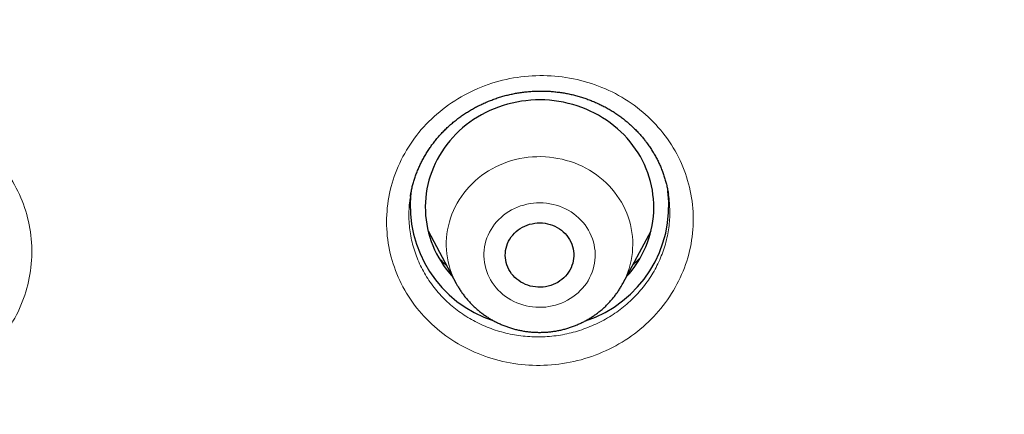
# Model space of a CAD drawing. Header units: millimetres. Extents: x 8 to 450, y 12 to 574.
# Tile 228 of 256: x 246 to 259, y 531 to 536. Entities that reach past the tile are written whole.
import ezdxf

# ---------------------------------------------------------------- set-up
doc = ezdxf.new("R2010")
doc.units = ezdxf.units.MM

msp = doc.modelspace()

# ---------------------------------------------------------------- linework, layer by layer
at = {"color": 7, "linetype": 'Continuous', "lineweight": 30}
for p, q in [((250.81, 533.919), (250.81, 533.916)), ((251.043, 533.47), (251.412, 532.779)), ((253.6, 532.779), (253.969, 533.47)), ((251.413, 532.778), (251.412, 532.779))]:
    msp.add_line(p, q, dxfattribs=at)
at = {"color": 7, "linetype": 'Continuous', "lineweight": 30, "flags": 128}
for points in [[(253.645, 532.864), (253.645, 532.864), (253.685, 532.909), (253.722, 532.955), (253.757, 533.003), (253.79, 533.053), (253.821, 533.103), (253.85, 533.155), (253.876, 533.207), (253.9, 533.261), (253.922, 533.316), (253.941, 533.371), (253.958, 533.427), (253.972, 533.484), (253.984, 533.541), (253.993, 533.599), (254, 533.657), (254.004, 533.715), (254.006, 533.773), (254.005, 533.831), (254.001, 533.889), (253.995, 533.947), (253.987, 534.005), (253.976, 534.062), (253.962, 534.119), (253.946, 534.176), (253.927, 534.231), (253.906, 534.286), (253.883, 534.34), (253.857, 534.393), (253.829, 534.445), (253.799, 534.496), (253.766, 534.545), (253.731, 534.593), (253.695, 534.64), (253.656, 534.686), (253.615, 534.73), (253.572, 534.772), (253.528, 534.812), (253.482, 534.851), (253.434, 534.888), (253.384, 534.923), (253.333, 534.956), (253.281, 534.988), (253.227, 535.017), (253.172, 535.044), (253.116, 535.068), (253.059, 535.091), (253.001, 535.111), (252.942, 535.129), (252.882, 535.145), (252.822, 535.159), (252.761, 535.17), (252.7, 535.178), (252.638, 535.185), (252.576, 535.189), (252.514, 535.19), (252.452, 535.189), (252.39, 535.186), (252.328, 535.18), (252.267, 535.172), (252.206, 535.162), (252.146, 535.149), (252.086, 535.134), (252.027, 535.116), (251.968, 535.096), (251.911, 535.074), (251.854, 535.05), (251.799, 535.024), (251.745, 534.995), (251.692, 534.965), (251.641, 534.932), (251.591, 534.898), (251.543, 534.861), (251.496, 534.823), (251.451, 534.783), (251.408, 534.741), (251.367, 534.697), (251.327, 534.652), (251.29, 534.606), (251.255, 534.558), (251.222, 534.509), (251.191, 534.458), (251.162, 534.406), (251.136, 534.354), (251.112, 534.3), (251.09, 534.245), (251.071, 534.19), (251.054, 534.134), (251.04, 534.077), (251.028, 534.02), (251.018, 533.962), (251.012, 533.905), (251.008, 533.846), (251.006, 533.788), (251.007, 533.73), (251.01, 533.672), (251.016, 533.614), (251.025, 533.556), (251.036, 533.499), (251.05, 533.442), (251.066, 533.386), (251.085, 533.33), (251.106, 533.275), (251.129, 533.221), (251.155, 533.168), (251.183, 533.116), (251.213, 533.066), (251.246, 533.016), (251.28, 532.968), (251.28, 532.968)], [(252.138, 532.907), (252.12, 532.934), (252.103, 532.962), (252.089, 532.991), (252.078, 533.022), (252.068, 533.052), (252.062, 533.084), (252.058, 533.116), (252.056, 533.147), (252.057, 533.179), (252.06, 533.211), (252.067, 533.243), (252.075, 533.274), (252.086, 533.304), (252.1, 533.333), (252.116, 533.362), (252.134, 533.389), (252.154, 533.415), (252.176, 533.439), (252.2, 533.462), (252.226, 533.482), (252.253, 533.501), (252.282, 533.518), (252.313, 533.533), (252.344, 533.546), (252.376, 533.556), (252.409, 533.564), (252.442, 533.57), (252.476, 533.573), (252.51, 533.574), (252.544, 533.573), (252.578, 533.569), (252.612, 533.562), (252.644, 533.554), (252.676, 533.543), (252.707, 533.529), (252.737, 533.514), (252.766, 533.497), (252.793, 533.477), (252.818, 533.456), (252.842, 533.433), (252.863, 533.408), (252.883, 533.382), (252.901, 533.354), (252.916, 533.326), (252.929, 533.296), (252.939, 533.266), (252.947, 533.235), (252.953, 533.203), (252.955, 533.171), (252.956, 533.139), (252.953, 533.107), (252.949, 533.076), (252.941, 533.044), (252.931, 533.014), (252.919, 532.984), (252.904, 532.955), (252.888, 532.927), (252.868, 532.901), (252.847, 532.876), (252.824, 532.852), (252.799, 532.83), (252.772, 532.811), (252.744, 532.793), (252.715, 532.777), (252.684, 532.763), (252.652, 532.751), (252.619, 532.742), (252.586, 532.735), (252.553, 532.731), (252.519, 532.729), (252.484, 532.729), (252.451, 532.732), (252.417, 532.737), (252.384, 532.744), (252.351, 532.754), (252.32, 532.766), (252.289, 532.781), (252.26, 532.797), (252.232, 532.816), (252.206, 532.836), (252.182, 532.858), (252.159, 532.882), (252.138, 532.907)]]:
    msp.add_lwpolyline(points, dxfattribs=at)
at = {"color": 252, "linetype": 'Continuous', "lineweight": 0, "flags": 128}
for points in [[(251.412, 532.779), (251.394, 532.814), (251.372, 532.862), (251.352, 532.912), (251.334, 532.962), (251.319, 533.013), (251.307, 533.064), (251.297, 533.116), (251.289, 533.168), (251.285, 533.221), (251.282, 533.274), (251.282, 533.326), (251.285, 533.379), (251.291, 533.431), (251.299, 533.484), (251.309, 533.535), (251.322, 533.587), (251.338, 533.637), (251.356, 533.687), (251.376, 533.737), (251.399, 533.785), (251.424, 533.832), (251.451, 533.878), (251.481, 533.923), (251.512, 533.966), (251.546, 534.008), (251.582, 534.049), (251.62, 534.088), (251.659, 534.125), (251.701, 534.161), (251.744, 534.195), (251.789, 534.227), (251.835, 534.257), (251.883, 534.285), (251.932, 534.31), (251.982, 534.334), (252.033, 534.355), (252.085, 534.375), (252.138, 534.392), (252.192, 534.406), (252.247, 534.419), (252.302, 534.429), (252.357, 534.436), (252.413, 534.442), (252.469, 534.444), (252.525, 534.445), (252.582, 534.443), (252.637, 534.438), (252.693, 534.431), (252.748, 534.422), (252.803, 534.41), (252.857, 534.396), (252.911, 534.38), (252.963, 534.362), (253.015, 534.341), (253.065, 534.318), (253.115, 534.293), (253.163, 534.265), (253.209, 534.236), (253.254, 534.205), (253.298, 534.172), (253.34, 534.136), (253.38, 534.1), (253.419, 534.061), (253.455, 534.021), (253.489, 533.979), (253.522, 533.936), (253.552, 533.892), (253.58, 533.846), (253.606, 533.799), (253.629, 533.751), (253.65, 533.703), (253.669, 533.653), (253.685, 533.602), (253.699, 533.551), (253.71, 533.499), (253.719, 533.447), (253.725, 533.395), (253.729, 533.342), (253.73, 533.29), (253.728, 533.237), (253.724, 533.184), (253.718, 533.132), (253.708, 533.08), (253.697, 533.028), (253.682, 532.977), (253.666, 532.927), (253.646, 532.877), (253.625, 532.829), (253.601, 532.781), (253.6, 532.778)], [(253.103, 533.547), (253.077, 533.58), (253.049, 533.611), (253.019, 533.64), (252.987, 533.668), (252.954, 533.694), (252.919, 533.718), (252.882, 533.74), (252.845, 533.76), (252.806, 533.777), (252.766, 533.793), (252.725, 533.806), (252.683, 533.817), (252.641, 533.826), (252.598, 533.832), (252.555, 533.836), (252.512, 533.838), (252.468, 533.837), (252.425, 533.833), (252.382, 533.828), (252.34, 533.82), (252.298, 533.809), (252.257, 533.797), (252.217, 533.782), (252.177, 533.764), (252.139, 533.745), (252.103, 533.724), (252.067, 533.7), (252.033, 533.675), (252.001, 533.647), (251.971, 533.619), (251.942, 533.588), (251.916, 533.556), (251.891, 533.522), (251.869, 533.487), (251.849, 533.451), (251.831, 533.414), (251.816, 533.376), (251.803, 533.337), (251.792, 533.298), (251.784, 533.258), (251.779, 533.218), (251.776, 533.177), (251.776, 533.136), (251.778, 533.096), (251.783, 533.055), (251.79, 533.015), (251.8, 532.976), (251.812, 532.937), (251.827, 532.898), (251.844, 532.861), (251.864, 532.825), (251.885, 532.789), (251.909, 532.755), (251.935, 532.723), (251.963, 532.692), (251.993, 532.663), (252.025, 532.635), (252.058, 532.609), (252.093, 532.585), (252.13, 532.563), (252.167, 532.543), (252.206, 532.525), (252.246, 532.51), (252.287, 532.496), (252.329, 532.485), (252.371, 532.477), (252.414, 532.47), (252.457, 532.466), (252.5, 532.465), (252.544, 532.466), (252.587, 532.469), (252.63, 532.475), (252.672, 532.483), (252.714, 532.493), (252.755, 532.506), (252.795, 532.521), (252.834, 532.538), (252.873, 532.558), (252.909, 532.579), (252.945, 532.603), (252.979, 532.628), (253.011, 532.655), (253.041, 532.684), (253.07, 532.715), (253.096, 532.747), (253.121, 532.78), (253.143, 532.815), (253.163, 532.851), (253.181, 532.888), (253.196, 532.926), (253.209, 532.965), (253.22, 533.005), (253.228, 533.045), (253.233, 533.085), (253.236, 533.126), (253.236, 533.166), (253.234, 533.207), (253.229, 533.247), (253.222, 533.287), (253.212, 533.327), (253.2, 533.366), (253.185, 533.404), (253.168, 533.442), (253.148, 533.478), (253.127, 533.513), (253.103, 533.547)]]:
    msp.add_lwpolyline(points, dxfattribs=at)
at = {"color": 7, "linetype": 'Continuous', "lineweight": 30}
for centre, radius, start, end in [((252.4, 533.798), 1.591, 173.737, 251.8295), ((252.61, 533.8), 1.593, 288.2733, 6.9051), ((252.421, 533.825), 1.426, 216.9234, 222.3609)]:
    msp.add_arc(centre, radius, start, end, dxfattribs=at)
for points, knots in [([(279.178, 531.721), (279.178, 531.726), (279.177, 531.735), (279.177, 531.747), (279.176, 531.759), (279.175, 531.769), (279.175, 531.78), (279.174, 531.791), (279.173, 531.811), (279.171, 531.841), (279.169, 531.882), (279.166, 531.927), (279.163, 531.977), (279.16, 532.029), (279.156, 532.083), (279.151, 532.16), (279.145, 532.258), (279.137, 532.373), (279.13, 532.462), (279.126, 532.523), (279.123, 532.558), (279.121, 532.585), (279.119, 532.604), (279.118, 532.618), (279.117, 532.632), (279.116, 532.651), (279.114, 532.678), (279.111, 532.715), (279.107, 532.758), (279.101, 532.834), (279.092, 532.941), (279.08, 533.077), (279.068, 533.219), (279.054, 533.366), (279.039, 533.517), (279.024, 533.672), (279.004, 533.858), (278.981, 534.071), (278.954, 534.307), (278.933, 534.485), (278.918, 534.605), (278.91, 534.671), (278.901, 534.737), (278.893, 534.801), (278.885, 534.864), (278.877, 534.921), (278.87, 534.972), (278.865, 535.013), (278.861, 535.045), (278.857, 535.069), (278.855, 535.089), (278.852, 535.104), (278.85, 535.121), (278.847, 535.142), (278.843, 535.17), (278.839, 535.204), (278.833, 535.246), (278.826, 535.297), (278.817, 535.357), (278.808, 535.424), (278.797, 535.497), (278.785, 535.578), (278.765, 535.713), (278.736, 535.897), (278.7, 536.125), (278.664, 536.344), (278.628, 536.556), (278.593, 536.759), (278.558, 536.955), (278.523, 537.142), (278.49, 537.319), (278.457, 537.487), (278.426, 537.646), (278.396, 537.796), (278.367, 537.936), (278.339, 538.068), (278.314, 538.19), (278.289, 538.302), (278.267, 538.406), (278.246, 538.5), (278.23, 538.573), (278.218, 538.628), (278.209, 538.665), (278.202, 538.7), (278.194, 538.732), (278.189, 538.758), (278.184, 538.779), (278.179, 538.799), (278.174, 538.822), (278.167, 538.851), (278.16, 538.884), (278.151, 538.921), (278.142, 538.961), (278.13, 539.011), (278.116, 539.072), (278.099, 539.145), (278.08, 539.224), (278.059, 539.309), (278.037, 539.401), (278.013, 539.498), (277.988, 539.602), (277.951, 539.747), (277.905, 539.931), (277.848, 540.148), (277.791, 540.364), (277.733, 540.578), (277.674, 540.789), (277.617, 540.994), (277.56, 541.191), (277.504, 541.381), (277.45, 541.563), (277.397, 541.739), (277.346, 541.907), (277.295, 542.068), (277.247, 542.22), (277.201, 542.365), (277.157, 542.502), (277.114, 542.631), (277.08, 542.736), (277.053, 542.817), (277.033, 542.876), (277.014, 542.933), (276.995, 542.988), (276.977, 543.041), (276.96, 543.092), (276.945, 543.137), (276.932, 543.174), (276.922, 543.201), (276.915, 543.223), (276.909, 543.241), (276.902, 543.26), (276.893, 543.287), (276.881, 543.322), (276.865, 543.366), (276.847, 543.419), (276.825, 543.481), (276.801, 543.55), (276.773, 543.627), (276.743, 543.711), (276.71, 543.804), (276.676, 543.898), (276.64, 543.995), (276.605, 544.092), (276.567, 544.193), (276.529, 544.297), (276.49, 544.4), (276.434, 544.546), (276.362, 544.733), (276.277, 544.952), (276.196, 545.155), (276.12, 545.345), (276.045, 545.528), (275.971, 545.706), (275.899, 545.878), (275.828, 546.046), (275.759, 546.207), (275.691, 546.363), (275.616, 546.533), (275.533, 546.721), (275.44, 546.928), (275.36, 547.103), (275.294, 547.245), (275.244, 547.353), (275.193, 547.462), (275.141, 547.572), (275.088, 547.683), (275.04, 547.784), (274.998, 547.872), (274.962, 547.945), (274.931, 548.01), (274.902, 548.068), (274.877, 548.118), (274.858, 548.157), (274.845, 548.185), (274.836, 548.203), (274.829, 548.216), (274.825, 548.226), (274.821, 548.233), (274.815, 548.246), (274.805, 548.265), (274.791, 548.293), (274.774, 548.328), (274.754, 548.367), (274.732, 548.411), (274.707, 548.461), (274.679, 548.517), (274.648, 548.579), (274.565, 548.743), (274.43, 549.005), (274.267, 549.315), (274.128, 549.575), (274.014, 549.784), (273.9, 549.992), (273.785, 550.199), (273.669, 550.405), (273.541, 550.628), (273.402, 550.869), (273.248, 551.13), (273.089, 551.397), (272.923, 551.669), (272.768, 551.922), (272.623, 552.153), (272.489, 552.364), (272.372, 552.547), (272.271, 552.702), (272.19, 552.826), (272.112, 552.945), (272.039, 553.055), (271.973, 553.154), (271.912, 553.244), (271.856, 553.328), (271.804, 553.405), (271.756, 553.476), (271.712, 553.54), (271.671, 553.6), (271.633, 553.655), (271.6, 553.703), (271.57, 553.746), (271.543, 553.785), (271.52, 553.818), (271.502, 553.845), (271.488, 553.864), (271.475, 553.883), (271.462, 553.902), (271.447, 553.923), (271.43, 553.947), (271.407, 553.98), (271.375, 554.025), (271.334, 554.084), (271.288, 554.148), (271.238, 554.219), (271.184, 554.295), (271.125, 554.378), (271.061, 554.467), (270.992, 554.562), (270.919, 554.663), (270.837, 554.774), (270.747, 554.896), (270.649, 555.029), (270.545, 555.168), (270.435, 555.313), (270.299, 555.492), (270.134, 555.707), (269.938, 555.958), (269.735, 556.214), (269.524, 556.476), (269.307, 556.742), (269.083, 557.011), (268.853, 557.284), (268.615, 557.561), (268.391, 557.819), (268.181, 558.057), (267.987, 558.273), (267.824, 558.453), (267.694, 558.595), (267.598, 558.699), (267.503, 558.801), (267.411, 558.899), (267.325, 558.992), (267.243, 559.078), (267.167, 559.158), (267.097, 559.232), (267.032, 559.3), (266.973, 559.361), (266.92, 559.416), (266.872, 559.465), (266.83, 559.509), (266.794, 559.546), (266.764, 559.577), (266.74, 559.602), (266.719, 559.622), (266.703, 559.639), (266.686, 559.656), (266.669, 559.674), (266.646, 559.697), (266.616, 559.728), (266.579, 559.765), (266.538, 559.807), (266.489, 559.856), (266.431, 559.914), (266.365, 559.981), (266.292, 560.053), (266.213, 560.131), (266.128, 560.216), (266.041, 560.301), (265.953, 560.387), (265.864, 560.474), (265.77, 560.564), (265.672, 560.659), (265.569, 560.757), (265.461, 560.86), (265.284, 561.027), (265.04, 561.253), (264.726, 561.54), (264.41, 561.824), (264.091, 562.104), (263.775, 562.377), (263.461, 562.643), (263.151, 562.902), (262.843, 563.153), (262.539, 563.398), (262.212, 563.656), (261.864, 563.927), (261.492, 564.209), (261.124, 564.484), (260.758, 564.75), (260.484, 564.947), (260.3, 565.076), (260.206, 565.142), (260.113, 565.208), (260.02, 565.273), (259.928, 565.336), (259.834, 565.401), (259.741, 565.465), (259.649, 565.527), (259.564, 565.585), (259.492, 565.633), (259.432, 565.673), (259.383, 565.707), (259.343, 565.733), (259.312, 565.754), (259.29, 565.769), (259.271, 565.781), (259.255, 565.792), (259.241, 565.801), (259.224, 565.812), (259.204, 565.826), (259.18, 565.842), (259.143, 565.866), (259.091, 565.901), (259.023, 565.945), (258.947, 565.995), (258.863, 566.05), (258.77, 566.11), (258.671, 566.174), (258.566, 566.242), (258.456, 566.312), (258.338, 566.387), (258.212, 566.466), (258.081, 566.549), (257.944, 566.634), (257.801, 566.722), (257.652, 566.814), (257.495, 566.909), (257.33, 567.008), (257.162, 567.108), (256.99, 567.209), (256.816, 567.311), (256.639, 567.414), (256.461, 567.516), (256.212, 567.658), (255.892, 567.836), (255.503, 568.049), (255.119, 568.254), (254.736, 568.455), (254.355, 568.65), (253.977, 568.84), (253.603, 569.023), (253.234, 569.2), (252.871, 569.37), (252.513, 569.535), (252.16, 569.694), (251.812, 569.847), (251.471, 569.994), (251.135, 570.136), (250.804, 570.273), (250.478, 570.404), (250.157, 570.532), (249.83, 570.659), (249.498, 570.785), (249.161, 570.91), (248.83, 571.03), (248.505, 571.145), (248.185, 571.256), (247.869, 571.363), (247.558, 571.467), (247.254, 571.565), (246.956, 571.66), (246.572, 571.779), (246.1, 571.921), (245.559, 572.077), (245.041, 572.219), (244.546, 572.35), (244.054, 572.475), (243.619, 572.581), (243.24, 572.67), (242.916, 572.743), (242.595, 572.814), (242.274, 572.882), (241.953, 572.948), (241.61, 573.017), (241.239, 573.088), (240.841, 573.161), (240.435, 573.233), (240.017, 573.302), (239.588, 573.37), (239.147, 573.436), (238.698, 573.499), (238.239, 573.559), (237.775, 573.615), (237.304, 573.667), (236.828, 573.716), (236.343, 573.761), (235.85, 573.802), (235.348, 573.838), (234.838, 573.87), (234.322, 573.897), (233.793, 573.919), (233.254, 573.935), (232.704, 573.946), (232.146, 573.951), (231.58, 573.949), (231.006, 573.941), (230.43, 573.926), (229.852, 573.905), (229.273, 573.876), (228.702, 573.842), (228.141, 573.801), (227.589, 573.755), (227.036, 573.703), (226.482, 573.644), (225.957, 573.583), (225.463, 573.52), (224.998, 573.457), (224.534, 573.389), (224.073, 573.317), (223.619, 573.242), (223.182, 573.166), (222.762, 573.089), (222.359, 573.011), (221.964, 572.932), (221.577, 572.851), (221.19, 572.767), (220.805, 572.68), (220.421, 572.59), (220.045, 572.499), (219.679, 572.408), (219.321, 572.316), (218.997, 572.229), (218.704, 572.149), (218.442, 572.076), (218.185, 572.003), (217.933, 571.93), (217.682, 571.856), (217.412, 571.774), (217.121, 571.684), (216.808, 571.585), (216.489, 571.482), (216.164, 571.375), (215.837, 571.264), (215.506, 571.149), (215.173, 571.031), (214.834, 570.908), (214.485, 570.778), (214.125, 570.641), (213.755, 570.497), (213.384, 570.349), (213.011, 570.197), (212.638, 570.04), (212.264, 569.88), (211.843, 569.695), (211.374, 569.484), (210.857, 569.244), (210.341, 568.996), (209.858, 568.758), (209.408, 568.529), (208.99, 568.312), (208.57, 568.088), (208.146, 567.857), (207.722, 567.62), (207.297, 567.378), (206.873, 567.13), (206.446, 566.874), (206.126, 566.677), (205.91, 566.543), (205.801, 566.475), (205.693, 566.407), (205.588, 566.34), (205.489, 566.277), (205.396, 566.218), (205.31, 566.162), (205.229, 566.11), (205.153, 566.061), (205.083, 566.015), (205.019, 565.973), (204.963, 565.936), (204.913, 565.903), (204.872, 565.876), (204.838, 565.854), (204.812, 565.837), (204.791, 565.823), (204.776, 565.813), (204.767, 565.807), (204.762, 565.803), (204.758, 565.801), (204.752, 565.797), (204.743, 565.791), (204.73, 565.782), (204.705, 565.765), (204.668, 565.741), (204.618, 565.708), (204.563, 565.67), (204.502, 565.629), (204.433, 565.583), (204.357, 565.531), (204.274, 565.474), (204.184, 565.413), (204.088, 565.347), (203.985, 565.276), (203.878, 565.202), (203.768, 565.124), (203.654, 565.044), (203.535, 564.96), (203.411, 564.871), (203.275, 564.774), (203.129, 564.668), (202.976, 564.556), (202.822, 564.443), (202.671, 564.331), (202.522, 564.22), (202.376, 564.109), (202.233, 564), (202.06, 563.868), (201.86, 563.712), (201.633, 563.534), (201.414, 563.36), (201.201, 563.189), (200.996, 563.022), (200.801, 562.861), (200.616, 562.707), (200.44, 562.56), (200.271, 562.416), (200.107, 562.275), (199.949, 562.139), (199.797, 562.006), (199.65, 561.876), (199.509, 561.751), (199.374, 561.629), (199.23, 561.499), (199.077, 561.36), (198.916, 561.212), (198.753, 561.061), (198.587, 560.905), (198.42, 560.746), (198.259, 560.592), (198.104, 560.443), (197.955, 560.298), (197.838, 560.182), (197.751, 560.096), (197.691, 560.036), (197.633, 559.978), (197.575, 559.921), (197.52, 559.865), (197.471, 559.815), (197.427, 559.772), (197.391, 559.734), (197.362, 559.705), (197.34, 559.683), (197.325, 559.667), (197.312, 559.654), (197.3, 559.642), (197.288, 559.63), (197.272, 559.613), (197.25, 559.591), (197.224, 559.564), (197.193, 559.532), (197.157, 559.495), (197.116, 559.453), (197.071, 559.407), (196.997, 559.33), (196.895, 559.223), (196.766, 559.087), (196.63, 558.943), (196.488, 558.791), (196.339, 558.63), (196.186, 558.464), (196.031, 558.293), (195.869, 558.112), (195.7, 557.922), (195.525, 557.722), (195.346, 557.516), (195.167, 557.307), (194.987, 557.095), (194.776, 556.842), (194.535, 556.549), (194.265, 556.215), (194.001, 555.88), (193.74, 555.544), (193.485, 555.208), (193.293, 554.951), (193.162, 554.773), (193.089, 554.674), (193.018, 554.576), (192.95, 554.482), (192.886, 554.393), (192.826, 554.31), (192.771, 554.233), (192.721, 554.161), (192.674, 554.095), (192.631, 554.035), (192.593, 553.981), (192.56, 553.933), (192.532, 553.893), (192.508, 553.859), (192.49, 553.833), (192.478, 553.815), (192.469, 553.803), (192.462, 553.792), (192.452, 553.778), (192.439, 553.76), (192.422, 553.735), (192.402, 553.705), (192.376, 553.667), (192.344, 553.622), (192.307, 553.568), (192.268, 553.51), (192.197, 553.407), (192.063, 553.208), (191.884, 552.939), (191.69, 552.642), (191.514, 552.368), (191.369, 552.139), (191.253, 551.955), (191.167, 551.815), (191.077, 551.67), (190.985, 551.52), (190.889, 551.36), (190.788, 551.191), (190.682, 551.012), (190.574, 550.827), (190.463, 550.635), (190.349, 550.437), (190.247, 550.255), (190.155, 550.091), (190.075, 549.946), (189.994, 549.798), (189.911, 549.647), (189.828, 549.493), (189.745, 549.337), (189.669, 549.193), (189.602, 549.065), (189.545, 548.955), (189.492, 548.854), (189.444, 548.76), (189.4, 548.674), (189.361, 548.596), (189.326, 548.526), (189.294, 548.464), (189.267, 548.409), (189.243, 548.362), (189.223, 548.322), (189.207, 548.29), (189.195, 548.265), (189.184, 548.244), (189.173, 548.221), (189.159, 548.193), (189.142, 548.157), (189.12, 548.113), (189.094, 548.061), (189.066, 548.004), (189.036, 547.942), (189.004, 547.875), (188.968, 547.8), (188.927, 547.715), (188.881, 547.619), (188.833, 547.518), (188.782, 547.41), (188.729, 547.294), (188.672, 547.172), (188.615, 547.048), (188.558, 546.923), (188.503, 546.8), (188.448, 546.679), (188.377, 546.518), (188.289, 546.318), (188.187, 546.082), (188.09, 545.853), (187.998, 545.632), (187.91, 545.418), (187.827, 545.212), (187.748, 545.014), (187.673, 544.824), (187.602, 544.641), (187.535, 544.464), (187.471, 544.295), (187.411, 544.134), (187.355, 543.984), (187.304, 543.842), (187.255, 543.706), (187.209, 543.576), (187.173, 543.476), (187.148, 543.404), (187.133, 543.36), (187.119, 543.321), (187.108, 543.288), (187.098, 543.261), (187.091, 543.239), (187.084, 543.22), (187.077, 543.199), (187.068, 543.172), (187.056, 543.138), (187.041, 543.095), (187.024, 543.045), (187.005, 542.988), (186.983, 542.924), (186.959, 542.853), (186.933, 542.774), (186.905, 542.689), (186.874, 542.596), (186.841, 542.496), (186.808, 542.391), (186.758, 542.236), (186.694, 542.035), (186.614, 541.777), (186.534, 541.511), (186.453, 541.238), (186.377, 540.971), (186.304, 540.71), (186.234, 540.456), (186.167, 540.207), (186.102, 539.957), (186.038, 539.707), (185.976, 539.455), (185.931, 539.268), (185.901, 539.143), (185.886, 539.081), (185.873, 539.024), (185.86, 538.971), (185.849, 538.92), (185.837, 538.871), (185.827, 538.826), (185.82, 538.794), (185.815, 538.774), (185.813, 538.764), (185.811, 538.755), (185.808, 538.744), (185.805, 538.73), (185.801, 538.713), (185.796, 538.689), (185.789, 538.658), (185.78, 538.619), (185.77, 538.574), (185.759, 538.523), (185.746, 538.465), (185.732, 538.4), (185.716, 538.33), (185.7, 538.253), (185.682, 538.17), (185.664, 538.083), (185.632, 537.93), (185.588, 537.717), (185.535, 537.445), (185.484, 537.182), (185.437, 536.927), (185.394, 536.682), (185.353, 536.446), (185.315, 536.22), (185.28, 536.003), (185.254, 535.836), (185.236, 535.718), (185.225, 535.646), (185.215, 535.575), (185.204, 535.506), (185.194, 535.437), (185.185, 535.369), (185.175, 535.304), (185.167, 535.247), (185.161, 535.201), (185.156, 535.167), (185.152, 535.14), (185.15, 535.12), (185.147, 535.103), (185.145, 535.084), (185.141, 535.059), (185.137, 535.025), (185.131, 534.981), (185.123, 534.924), (185.115, 534.858), (185.106, 534.79), (185.097, 534.721), (185.088, 534.651), (185.079, 534.577), (185.061, 534.43), (185.034, 534.209), (185.004, 533.938), (184.977, 533.684), (184.954, 533.449), (184.937, 533.267), (184.925, 533.138), (184.919, 533.066), (184.913, 532.998), (184.907, 532.935), (184.902, 532.874), (184.897, 532.817), (184.893, 532.764), (184.89, 532.721), (184.887, 532.687), (184.885, 532.662), (184.884, 532.647), (184.883, 532.636), (184.882, 532.624), (184.881, 532.605), (184.878, 532.576), (184.875, 532.536), (184.872, 532.484), (184.867, 532.426), (184.863, 532.362), (184.858, 532.291), (184.853, 532.218), (184.848, 532.147), (184.844, 532.079), (184.84, 532.016), (184.836, 531.961), (184.833, 531.913), (184.831, 531.871), (184.829, 531.835), (184.827, 531.803), (184.825, 531.775), (184.823, 531.748), (184.823, 531.73), (184.822, 531.721)], [0, 0, 0, 0, 0.000127, 0.000231, 0.000316, 0.000383, 0.000456, 0.000538, 0.000631, 0.000898, 0.001191, 0.001537, 0.00189, 0.002284, 0.002687, 0.003079, 0.003978, 0.004825, 0.005621, 0.00593, 0.006184, 0.006381, 0.006522, 0.006609, 0.006701, 0.006821, 0.007034, 0.0073, 0.007621, 0.007996, 0.00897, 0.009979, 0.011023, 0.012102, 0.013216, 0.014365, 0.015545, 0.017335, 0.019079, 0.020779, 0.021271, 0.021759, 0.022243, 0.022724, 0.023198, 0.023628, 0.024002, 0.02432, 0.024538, 0.024719, 0.024863, 0.024969, 0.025073, 0.025231, 0.025443, 0.025697, 0.025987, 0.02638, 0.026825, 0.027323, 0.027872, 0.028473, 0.029126, 0.03089, 0.032588, 0.034221, 0.035789, 0.037321, 0.038785, 0.040181, 0.041509, 0.042769, 0.04396, 0.045084, 0.046139, 0.047124, 0.048041, 0.048889, 0.049668, 0.050379, 0.05102, 0.051322, 0.051606, 0.051873, 0.052114, 0.05231, 0.052463, 0.05259, 0.052764, 0.052986, 0.053242, 0.053522, 0.053825, 0.054152, 0.054655, 0.055205, 0.055803, 0.056448, 0.057141, 0.057881, 0.058668, 0.059491, 0.06119, 0.062842, 0.064448, 0.066116, 0.067731, 0.069292, 0.070799, 0.072252, 0.073651, 0.074997, 0.076289, 0.077527, 0.07871, 0.079818, 0.080873, 0.081875, 0.082823, 0.083294, 0.083751, 0.084193, 0.084621, 0.085035, 0.085435, 0.085801, 0.086076, 0.086291, 0.086446, 0.086571, 0.086714, 0.0869, 0.087183, 0.087531, 0.087943, 0.088421, 0.088963, 0.089559, 0.090217, 0.090938, 0.091721, 0.092435, 0.093193, 0.093997, 0.094815, 0.095623, 0.09642, 0.098259, 0.100039, 0.10158, 0.103075, 0.104523, 0.105926, 0.107306, 0.108639, 0.109924, 0.111161, 0.112376, 0.114, 0.115661, 0.117359, 0.118222, 0.119094, 0.119976, 0.120868, 0.121768, 0.122667, 0.123317, 0.123908, 0.124439, 0.12491, 0.125322, 0.125674, 0.125847, 0.126001, 0.126116, 0.126177, 0.126229, 0.126306, 0.126476, 0.126707, 0.126999, 0.127311, 0.127672, 0.128081, 0.128538, 0.129044, 0.129594, 0.132566, 0.135517, 0.137263, 0.139001, 0.140732, 0.142455, 0.144173, 0.145919, 0.148067, 0.150271, 0.152533, 0.154852, 0.157228, 0.159007, 0.160817, 0.162657, 0.163755, 0.164852, 0.16589, 0.166863, 0.167706, 0.168494, 0.169227, 0.169904, 0.170526, 0.171092, 0.171603, 0.172101, 0.172532, 0.172897, 0.173226, 0.173563, 0.173771, 0.173935, 0.174088, 0.174259, 0.174447, 0.174654, 0.174879, 0.175337, 0.175856, 0.176435, 0.177057, 0.177737, 0.178473, 0.179267, 0.180117, 0.181025, 0.18199, 0.183118, 0.184315, 0.185581, 0.186902, 0.188249, 0.190485, 0.192785, 0.19515, 0.19758, 0.200076, 0.20259, 0.205167, 0.207806, 0.210509, 0.212567, 0.214661, 0.216789, 0.217805, 0.218828, 0.21985, 0.22082, 0.221731, 0.222583, 0.223377, 0.224111, 0.224787, 0.225404, 0.225952, 0.226444, 0.226879, 0.227257, 0.227557, 0.227808, 0.22801, 0.228178, 0.228328, 0.228506, 0.228714, 0.229048, 0.229426, 0.229848, 0.230314, 0.230926, 0.231601, 0.232339, 0.233138, 0.234001, 0.234925, 0.235768, 0.236656, 0.23759, 0.23857, 0.239596, 0.240668, 0.24178, 0.244827, 0.247829, 0.25092, 0.25396, 0.25695, 0.25989, 0.26278, 0.265619, 0.268409, 0.271148, 0.274529, 0.277857, 0.281131, 0.284352, 0.28752, 0.28834, 0.289155, 0.289967, 0.290775, 0.291579, 0.292351, 0.293203, 0.293993, 0.294721, 0.295386, 0.295843, 0.296264, 0.296652, 0.296864, 0.297062, 0.297225, 0.297344, 0.297459, 0.297598, 0.297769, 0.297975, 0.298212, 0.29872, 0.299298, 0.299944, 0.30066, 0.301445, 0.3023, 0.303169, 0.304099, 0.305092, 0.306146, 0.307261, 0.308393, 0.309581, 0.310827, 0.312129, 0.313488, 0.314905, 0.316293, 0.317731, 0.319195, 0.32065, 0.322094, 0.325281, 0.328417, 0.331502, 0.334537, 0.337582, 0.340574, 0.343513, 0.346399, 0.349233, 0.352014, 0.354743, 0.357418, 0.360041, 0.362612, 0.365131, 0.367607, 0.370039, 0.372428, 0.375006, 0.377532, 0.380006, 0.382427, 0.384797, 0.38715, 0.38945, 0.391696, 0.393888, 0.396026, 0.400153, 0.404241, 0.407858, 0.411444, 0.414999, 0.418523, 0.420855, 0.423173, 0.425478, 0.427768, 0.430048, 0.432356, 0.435128, 0.437957, 0.440842, 0.443784, 0.446837, 0.44995, 0.45312, 0.45635, 0.459638, 0.462924, 0.466267, 0.469666, 0.473122, 0.476634, 0.480203, 0.483821, 0.487457, 0.491281, 0.495119, 0.498972, 0.50296, 0.506964, 0.510983, 0.515018, 0.51907, 0.523137, 0.526986, 0.53085, 0.534728, 0.53862, 0.542526, 0.545792, 0.549068, 0.552353, 0.555628, 0.558844, 0.562002, 0.564926, 0.567797, 0.570616, 0.573382, 0.576096, 0.578918, 0.58168, 0.584384, 0.587029, 0.589614, 0.592141, 0.594085, 0.595993, 0.597865, 0.5997, 0.601519, 0.603368, 0.605629, 0.607936, 0.610287, 0.612684, 0.615126, 0.617569, 0.620056, 0.622586, 0.625161, 0.627916, 0.630714, 0.633531, 0.636364, 0.639213, 0.642077, 0.644957, 0.648943, 0.652958, 0.657003, 0.661077, 0.664363, 0.66769, 0.671061, 0.674476, 0.677935, 0.681376, 0.684859, 0.688385, 0.691953, 0.692866, 0.693782, 0.6947, 0.695586, 0.696421, 0.697203, 0.697932, 0.698609, 0.699263, 0.699859, 0.700397, 0.700878, 0.701302, 0.701668, 0.701931, 0.702154, 0.702336, 0.702477, 0.702528, 0.70257, 0.702604, 0.702638, 0.702716, 0.702839, 0.702976, 0.703353, 0.703779, 0.704254, 0.704778, 0.705352, 0.706016, 0.706735, 0.70751, 0.708341, 0.709228, 0.710171, 0.711112, 0.712102, 0.713142, 0.714232, 0.715371, 0.716702, 0.718076, 0.719436, 0.720778, 0.722101, 0.723405, 0.724691, 0.725959, 0.728066, 0.730121, 0.732122, 0.734069, 0.735962, 0.737803, 0.739488, 0.741127, 0.742717, 0.74426, 0.745755, 0.747203, 0.748603, 0.749956, 0.751261, 0.75252, 0.754127, 0.755693, 0.757218, 0.758928, 0.760583, 0.762183, 0.763729, 0.76522, 0.766657, 0.767271, 0.767876, 0.768469, 0.769052, 0.769623, 0.770153, 0.770572, 0.770948, 0.771281, 0.771457, 0.771618, 0.771761, 0.771856, 0.771971, 0.772139, 0.772358, 0.77263, 0.772953, 0.773321, 0.77374, 0.774209, 0.774727, 0.776039, 0.77739, 0.778781, 0.780314, 0.781892, 0.783515, 0.785184, 0.786897, 0.788764, 0.790681, 0.792649, 0.794656, 0.796661, 0.798659, 0.801784, 0.804891, 0.80798, 0.811052, 0.814105, 0.817141, 0.818033, 0.818922, 0.819809, 0.820659, 0.821454, 0.822194, 0.822879, 0.823509, 0.824105, 0.824642, 0.82512, 0.82554, 0.8259, 0.826202, 0.826445, 0.826577, 0.826681, 0.826758, 0.826873, 0.827038, 0.827254, 0.82752, 0.827837, 0.828251, 0.828729, 0.829254, 0.829782, 0.831455, 0.834485, 0.836818, 0.839183, 0.841581, 0.842732, 0.843926, 0.845166, 0.846451, 0.847782, 0.849242, 0.850754, 0.852317, 0.853931, 0.855596, 0.857311, 0.858496, 0.859703, 0.860934, 0.862187, 0.863464, 0.864764, 0.86607, 0.867033, 0.867932, 0.868767, 0.869538, 0.870246, 0.870879, 0.871451, 0.871961, 0.872409, 0.872796, 0.873122, 0.873386, 0.873589, 0.873725, 0.873906, 0.874137, 0.874417, 0.874786, 0.875214, 0.875683, 0.876187, 0.876726, 0.8773, 0.878022, 0.878794, 0.879614, 0.880484, 0.881422, 0.882411, 0.883427, 0.884428, 0.885415, 0.886387, 0.887345, 0.889292, 0.891176, 0.892995, 0.89475, 0.896441, 0.898069, 0.899632, 0.901131, 0.902569, 0.903953, 0.905284, 0.90656, 0.907715, 0.908822, 0.909881, 0.910892, 0.911855, 0.912226, 0.912573, 0.912875, 0.913132, 0.913343, 0.913507, 0.913641, 0.913798, 0.913988, 0.914265, 0.914598, 0.914985, 0.915427, 0.915924, 0.916476, 0.917082, 0.917744, 0.918461, 0.919233, 0.920056, 0.920886, 0.922815, 0.924705, 0.926849, 0.928941, 0.930981, 0.93297, 0.934906, 0.9368, 0.938662, 0.9406, 0.942503, 0.944372, 0.94486, 0.945335, 0.945772, 0.946169, 0.946526, 0.946935, 0.947276, 0.947549, 0.947655, 0.947715, 0.947774, 0.947858, 0.947964, 0.948095, 0.948249, 0.948499, 0.948794, 0.949134, 0.949518, 0.949957, 0.950442, 0.950973, 0.951552, 0.952176, 0.952844, 0.953517, 0.955616, 0.957651, 0.959622, 0.961529, 0.963373, 0.965122, 0.966809, 0.968431, 0.969986, 0.970532, 0.971068, 0.971596, 0.972116, 0.972626, 0.973128, 0.973621, 0.974088, 0.974396, 0.974648, 0.974845, 0.974987, 0.975092, 0.975235, 0.975417, 0.975631, 0.975989, 0.976411, 0.976896, 0.977445, 0.977921, 0.978437, 0.978991, 0.979574, 0.981698, 0.983885, 0.985583, 0.987316, 0.989085, 0.989623, 0.990163, 0.990671, 0.991135, 0.991554, 0.992014, 0.992403, 0.992723, 0.992972, 0.993151, 0.993259, 0.993303, 0.993393, 0.993534, 0.993715, 0.994044, 0.994421, 0.994846, 0.995319, 0.995841, 0.996396, 0.996923, 0.997417, 0.997878, 0.998305, 0.998635, 0.998942, 0.999226, 0.999426, 0.999619, 0.999809, 1, 1, 1, 1]), ([(250.81, 533.919), (250.812, 533.934), (250.818, 533.968), (250.829, 534.022), (250.843, 534.079), (250.859, 534.135), (250.878, 534.191), (250.899, 534.247), (250.922, 534.302), (250.947, 534.356), (250.974, 534.409), (251.003, 534.461), (251.035, 534.513), (251.068, 534.563), (251.103, 534.611), (251.139, 534.659), (251.178, 534.705), (251.218, 534.75), (251.261, 534.794), (251.305, 534.836), (251.35, 534.877), (251.397, 534.916), (251.446, 534.953), (251.495, 534.989), (251.546, 535.023), (251.598, 535.055), (251.652, 535.086), (251.706, 535.114), (251.762, 535.141), (251.82, 535.166), (251.878, 535.189), (251.937, 535.211), (251.996, 535.23), (252.056, 535.247), (252.116, 535.261), (252.177, 535.274), (252.238, 535.285), (252.299, 535.293), (252.361, 535.3), (252.424, 535.304), (252.487, 535.306), (252.55, 535.307), (252.612, 535.305), (252.675, 535.301), (252.737, 535.294), (252.798, 535.286), (252.859, 535.276), (252.919, 535.263), (252.98, 535.248), (253.04, 535.232), (253.099, 535.213), (253.156, 535.192), (253.213, 535.17), (253.27, 535.145), (253.325, 535.119), (253.379, 535.09), (253.432, 535.06), (253.484, 535.028), (253.534, 534.994), (253.584, 534.958), (253.631, 534.921), (253.677, 534.882), (253.722, 534.842), (253.765, 534.8), (253.806, 534.757), (253.846, 534.712), (253.879, 534.672), (253.899, 534.646), (253.907, 534.636)], [0, 0, 0, 0, 0.011917, 0.027376, 0.042783, 0.058159, 0.07354, 0.088952, 0.104387, 0.119797, 0.135232, 0.150706, 0.166135, 0.181474, 0.196713, 0.212051, 0.227361, 0.24268, 0.258026, 0.273407, 0.288634, 0.30397, 0.319334, 0.334621, 0.349787, 0.364908, 0.380086, 0.395346, 0.410665, 0.42602, 0.441385, 0.456729, 0.472025, 0.487247, 0.502371, 0.517426, 0.532506, 0.547679, 0.562931, 0.578237, 0.593574, 0.608917, 0.624232, 0.639495, 0.654683, 0.669773, 0.684847, 0.700071, 0.715388, 0.730718, 0.745948, 0.761047, 0.776219, 0.791434, 0.806657, 0.821916, 0.837235, 0.852452, 0.86774, 0.883088, 0.898431, 0.913683, 0.92886, 0.944225, 0.959547, 0.974891, 0.990285, 1, 1, 1, 1]), ([(253.907, 534.636), (253.912, 534.628), (253.93, 534.604), (253.958, 534.564), (253.99, 534.514), (254.02, 534.463), (254.048, 534.411), (254.074, 534.359), (254.098, 534.305), (254.119, 534.25), (254.139, 534.194), (254.157, 534.138), (254.172, 534.081), (254.185, 534.024), (254.193, 533.98), (254.197, 533.955), (254.197, 533.95)], [0, 0, 0, 0, 0.038046, 0.116011, 0.193768, 0.271599, 0.349636, 0.428004, 0.506174, 0.58478, 0.663704, 0.742616, 0.821086, 0.899128, 0.977538, 1, 1, 1, 1]), ([(251.287, 533.013), (251.283, 533.016), (251.265, 533.032), (251.232, 533.063), (251.204, 533.091), (251.19, 533.105)], [0, 0, 0, 0, 0.09628, 0.557011, 1, 1, 1, 1]), ([(253.826, 533.114), (253.815, 533.103), (253.79, 533.077), (253.758, 533.047), (253.737, 533.029), (253.731, 533.024)], [0, 0, 0, 0, 0.353068, 0.82657, 1, 1, 1, 1]), ([(251.413, 532.778), (251.419, 532.766), (251.433, 532.74), (251.458, 532.7), (251.487, 532.657), (251.518, 532.615), (251.55, 532.574), (251.585, 532.535), (251.621, 532.497), (251.659, 532.461), (251.698, 532.427), (251.739, 532.394), (251.782, 532.363), (251.825, 532.333), (251.87, 532.306), (251.917, 532.28), (251.964, 532.257), (252.013, 532.235), (252.062, 532.215), (252.112, 532.198), (252.163, 532.182), (252.215, 532.169), (252.267, 532.158), (252.32, 532.149), (252.373, 532.142), (252.426, 532.138), (252.48, 532.136), (252.533, 532.136), (252.587, 532.138), (252.64, 532.143), (252.693, 532.149), (252.746, 532.158), (252.798, 532.169), (252.85, 532.183), (252.901, 532.198), (252.952, 532.216), (253.001, 532.236), (253.05, 532.258), (253.097, 532.281), (253.144, 532.307), (253.189, 532.335), (253.233, 532.364), (253.275, 532.396), (253.317, 532.429), (253.356, 532.464), (253.394, 532.5), (253.43, 532.538), (253.465, 532.578), (253.497, 532.619), (253.528, 532.661), (253.557, 532.704), (253.581, 532.743), (253.594, 532.769), (253.599, 532.778)], [0, 0, 0, 0, 0.014516, 0.034134, 0.053768, 0.07342, 0.09309, 0.112778, 0.132486, 0.152213, 0.171959, 0.191724, 0.211509, 0.231311, 0.251132, 0.270971, 0.290826, 0.310696, 0.330582, 0.350481, 0.370394, 0.390318, 0.410252, 0.430197, 0.450149, 0.470109, 0.490074, 0.510045, 0.530018, 0.549993, 0.569969, 0.589944, 0.609916, 0.629885, 0.649848, 0.669806, 0.689755, 0.709696, 0.729626, 0.749545, 0.769451, 0.789342, 0.809218, 0.829078, 0.848921, 0.868746, 0.888551, 0.908338, 0.928104, 0.947851, 0.967577, 0.987283, 1, 1, 1, 1])]:
    msp.add_open_spline(points, degree=3, knots=knots, dxfattribs=at)
at = {"color": 252, "linetype": 'Continuous', "lineweight": 0}
for points, knots in [([(184.838, 531.741), (184.844, 531.93), (184.878, 533.087), (185.139, 535.202), (185.629, 538.071), (186.335, 540.902), (187.232, 543.684), (188.322, 546.405), (189.599, 549.053), (191.057, 551.617), (192.691, 554.085), (194.493, 556.449), (196.455, 558.696), (198.57, 560.818), (200.828, 562.805), (203.22, 564.649), (205.734, 566.342), (208.362, 567.878), (211.09, 569.248), (213.908, 570.448), (216.803, 571.472), (219.764, 572.316), (222.777, 572.976), (225.829, 573.449), (228.908, 573.734), (232, 573.83), (235.092, 573.734), (238.171, 573.449), (241.223, 572.976), (244.236, 572.316), (247.197, 571.472), (250.092, 570.448), (252.91, 569.248), (255.638, 567.878), (258.266, 566.342), (260.78, 564.649), (263.172, 562.805), (265.43, 560.818), (267.545, 558.696), (269.507, 556.449), (271.309, 554.085), (272.943, 551.617), (274.401, 549.053), (275.678, 546.405), (276.768, 543.684), (277.665, 540.902), (278.371, 538.071), (278.861, 535.202), (279.122, 533.087), (279.156, 531.93), (279.162, 531.741)], [0, 0, 0, 0, 0.004208, 0.025764, 0.04732, 0.068876, 0.090432, 0.111989, 0.133545, 0.155101, 0.176657, 0.198213, 0.21977, 0.241326, 0.262882, 0.284438, 0.305994, 0.327551, 0.349107, 0.370663, 0.392219, 0.413775, 0.435331, 0.456888, 0.478444, 0.5, 0.521556, 0.543112, 0.564669, 0.586225, 0.607781, 0.629337, 0.650893, 0.67245, 0.694006, 0.715562, 0.737118, 0.758674, 0.780231, 0.801787, 0.823343, 0.844899, 0.866455, 0.888012, 0.909568, 0.931124, 0.95268, 0.974236, 0.995792, 1, 1, 1, 1]), ([(184.507, 521.087), (184.52, 521.864), (184.549, 523.476), (184.777, 525.915), (185.147, 528.396), (185.668, 530.852), (186.334, 533.278), (187.143, 535.665), (188.094, 538.005), (189.183, 540.291), (190.406, 542.517), (191.761, 544.674), (193.242, 546.757), (194.845, 548.759), (196.564, 550.673), (198.396, 552.493), (200.333, 554.214), (202.37, 555.83), (204.5, 557.336), (206.716, 558.728), (209.012, 560), (211.38, 561.15), (213.814, 562.173), (216.304, 563.067), (218.844, 563.827), (221.425, 564.453), (224.04, 564.942), (226.679, 565.292), (229.335, 565.502), (232, 565.573), (234.665, 565.502), (237.321, 565.292), (239.96, 564.942), (242.575, 564.453), (245.156, 563.827), (247.696, 563.067), (250.186, 562.173), (252.62, 561.15), (254.988, 560), (257.284, 558.728), (259.5, 557.336), (261.63, 555.83), (263.667, 554.214), (265.604, 552.493), (267.436, 550.673), (269.155, 548.759), (270.758, 546.757), (272.239, 544.674), (273.594, 542.517), (274.817, 540.291), (275.906, 538.005), (276.857, 535.665), (277.666, 533.278), (278.332, 530.852), (278.853, 528.396), (279.223, 525.915), (279.451, 523.476), (279.48, 521.864), (279.493, 521.087)], [0, 0, 0, 0, 0.016672, 0.034573, 0.052474, 0.070375, 0.088276, 0.106177, 0.124078, 0.141979, 0.15988, 0.177781, 0.195682, 0.213583, 0.231484, 0.249385, 0.267286, 0.285187, 0.303088, 0.320989, 0.33889, 0.356791, 0.374692, 0.392593, 0.410494, 0.428395, 0.446296, 0.464197, 0.482098, 0.499999, 0.5179, 0.535801, 0.553702, 0.571603, 0.589504, 0.607405, 0.625306, 0.643207, 0.661109, 0.67901, 0.696911, 0.714812, 0.732713, 0.750614, 0.768515, 0.786416, 0.804317, 0.822218, 0.840119, 0.85802, 0.875921, 0.893822, 0.911723, 0.929624, 0.947525, 0.965426, 0.983327, 1, 1, 1, 1]), ([(254.155, 534.718), (254.232, 534.616), (254.297, 534.509), (254.403, 534.283), (254.445, 534.163), (254.503, 533.92), (254.52, 533.797), (254.526, 533.549), (254.517, 533.422), (254.45, 533.054), (254.353, 532.815), (254.073, 532.394), (253.887, 532.207), (253.565, 531.989), (253.449, 531.925), (253.208, 531.822), (253.084, 531.782), (252.827, 531.725), (252.694, 531.708), (252.432, 531.699), (252.301, 531.707), (252.039, 531.747), (251.912, 531.779), (251.667, 531.866), (251.548, 531.921), (251.325, 532.052), (251.221, 532.128), (251.031, 532.297), (250.943, 532.392), (250.79, 532.595), (250.724, 532.705), (250.618, 532.931), (250.576, 533.049), (250.518, 533.292), (250.502, 533.417), (250.496, 533.665), (250.505, 533.789), (250.55, 534.037), (250.585, 534.157), (250.68, 534.39), (250.74, 534.503), (250.881, 534.715), (250.961, 534.814), (251.143, 534.996), (251.244, 535.079), (251.566, 535.297), (251.812, 535.403), (252.324, 535.516), (252.594, 535.525), (252.982, 535.465), (253.111, 535.433), (253.357, 535.346), (253.474, 535.291), (253.697, 535.16), (253.802, 535.083), (253.992, 534.914), (254.079, 534.82), (254.155, 534.718)], [0, 0, 0, 0, 0.03125, 0.03125, 0.0625, 0.0625, 0.09375, 0.09375, 0.125, 0.125, 0.1875, 0.1875, 0.25, 0.25, 0.28125, 0.28125, 0.3125, 0.3125, 0.34375, 0.34375, 0.375, 0.375, 0.40625, 0.40625, 0.4375, 0.4375, 0.46875, 0.46875, 0.5, 0.5, 0.53125, 0.53125, 0.5625, 0.5625, 0.59375, 0.59375, 0.625, 0.625, 0.65625, 0.65625, 0.6875, 0.6875, 0.71875, 0.71875, 0.75, 0.75, 0.8125, 0.8125, 0.875, 0.875, 0.90625, 0.90625, 0.9375, 0.9375, 0.96875, 0.96875, 1, 1, 1, 1]), ([(245.123, 534.651), (245.225, 534.571), (245.317, 534.482), (245.481, 534.29), (245.554, 534.184), (245.676, 533.964), (245.725, 533.849), (245.798, 533.611), (245.823, 533.486), (245.857, 533.116), (245.828, 532.862), (245.67, 532.388), (245.54, 532.164), (245.288, 531.877), (245.192, 531.788), (244.987, 531.631), (244.877, 531.563), (244.644, 531.447), (244.52, 531.399), (244.268, 531.328), (244.139, 531.304), (243.874, 531.281), (243.743, 531.282), (243.482, 531.307), (243.352, 531.332), (243.1, 531.406), (242.979, 531.454), (242.749, 531.572), (242.638, 531.643), (242.436, 531.803), (242.342, 531.893), (242.178, 532.086), (242.106, 532.19), (241.985, 532.41), (241.935, 532.527), (241.862, 532.765), (241.837, 532.887), (241.814, 533.137), (241.816, 533.261), (241.845, 533.508), (241.872, 533.632), (241.952, 533.87), (242.003, 533.984), (242.13, 534.203), (242.205, 534.308), (242.459, 534.594), (242.669, 534.755), (243.134, 534.986), (243.393, 535.058), (243.785, 535.093), (243.919, 535.092), (244.181, 535.066), (244.309, 535.042), (244.56, 534.968), (244.683, 534.919), (244.913, 534.801), (245.021, 534.731), (245.123, 534.651)], [0, 0, 0, 0, 0.03125, 0.03125, 0.0625, 0.0625, 0.09375, 0.09375, 0.125, 0.125, 0.1875, 0.1875, 0.25, 0.25, 0.28125, 0.28125, 0.3125, 0.3125, 0.34375, 0.34375, 0.375, 0.375, 0.40625, 0.40625, 0.4375, 0.4375, 0.46875, 0.46875, 0.5, 0.5, 0.53125, 0.53125, 0.5625, 0.5625, 0.59375, 0.59375, 0.625, 0.625, 0.65625, 0.65625, 0.6875, 0.6875, 0.71875, 0.71875, 0.75, 0.75, 0.8125, 0.8125, 0.875, 0.875, 0.90625, 0.90625, 0.9375, 0.9375, 0.96875, 0.96875, 1, 1, 1, 1]), ([(250.81, 533.916), (250.806, 533.89), (250.797, 533.828), (250.791, 533.729), (250.791, 533.619), (250.799, 533.51), (250.815, 533.402), (250.839, 533.295), (250.87, 533.19), (250.909, 533.087), (250.955, 532.987), (251.008, 532.889), (251.07, 532.794), (251.139, 532.702), (251.214, 532.615), (251.294, 532.536), (251.379, 532.462), (251.469, 532.394), (251.564, 532.331), (251.662, 532.276), (251.765, 532.226), (251.871, 532.184), (251.98, 532.148), (252.091, 532.119), (252.204, 532.097), (252.319, 532.083), (252.434, 532.076), (252.55, 532.077), (252.665, 532.084), (252.78, 532.099), (252.893, 532.122), (253.005, 532.152), (253.114, 532.189), (253.221, 532.232), (253.324, 532.282), (253.424, 532.339), (253.519, 532.402), (253.61, 532.471), (253.696, 532.545), (253.776, 532.625), (253.85, 532.709), (253.919, 532.798), (253.981, 532.891), (254.036, 532.988), (254.084, 533.088), (254.125, 533.191), (254.158, 533.296), (254.185, 533.403), (254.203, 533.511), (254.214, 533.62), (254.217, 533.729), (254.211, 533.838), (254.205, 533.912), (254.198, 533.949), (254.197, 533.95)], [0, 0, 0, 0, 0.014092, 0.033766, 0.053461, 0.073135, 0.092741, 0.112347, 0.13202, 0.151717, 0.17139, 0.190996, 0.211419, 0.231867, 0.252289, 0.271901, 0.291581, 0.311283, 0.330963, 0.350575, 0.370197, 0.389886, 0.409598, 0.429287, 0.448909, 0.468538, 0.488235, 0.507954, 0.52765, 0.547279, 0.56691, 0.586607, 0.606328, 0.626025, 0.645656, 0.66528, 0.684972, 0.704686, 0.724378, 0.744002, 0.763616, 0.783297, 0.803, 0.82268, 0.842294, 0.861896, 0.881564, 0.901256, 0.920924, 0.940526, 0.96012, 0.97978, 0.999463, 1, 1, 1, 1]), ([(251.287, 533.013), (251.276, 533.022), (251.248, 533.047), (251.216, 533.078), (251.195, 533.1), (251.19, 533.105)], [0, 0, 0, 0, 0.315217, 0.851581, 1, 1, 1, 1]), ([(253.826, 533.113), (253.81, 533.097), (253.779, 533.065), (253.746, 533.036), (253.73, 533.022)], [0, 0, 0, 0, 0.515545, 1, 1, 1, 1])]:
    msp.add_open_spline(points, degree=3, knots=knots, dxfattribs=at)
msp.add_open_spline([(186.501, 520.23), (186.501, 525.826), (188.87, 537.018), (198.99, 551.249), (214.135, 560.759), (232, 564.098), (249.865, 560.759), (265.01, 551.249), (275.13, 537.018), (277.499, 525.826), (277.499, 520.23)], degree=3, dxfattribs=at)

doc.saveas('drawing.dxf')
